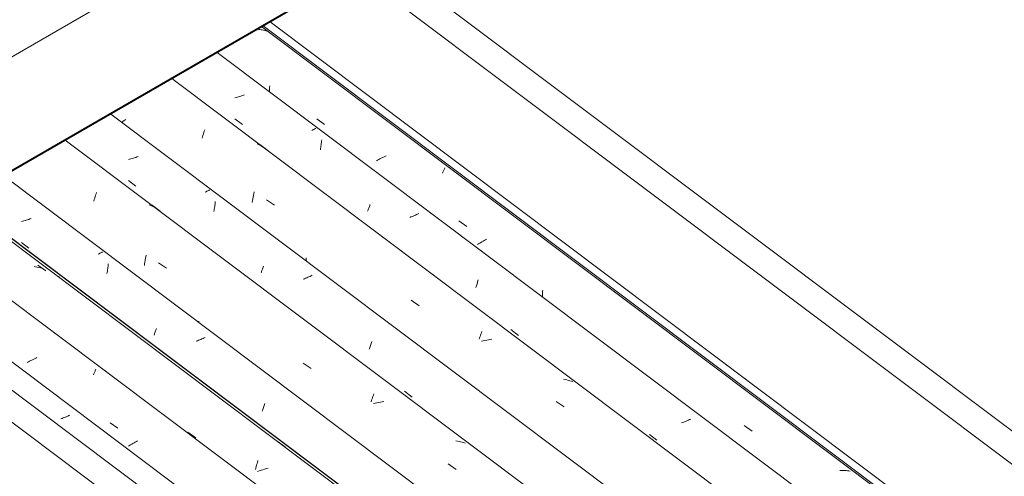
# Model space of a CAD drawing. Header units: metres. Extents: x -15.1 to 0.1, y 4 to 14.1.
# Tile 26 of 67: x -8.863 to -7.665, y 9.781 to 10.336. Entities that reach past the tile are written whole.
import ezdxf

# ---------------------------------------------------------------- set-up
doc = ezdxf.new("R2010")
doc.units = ezdxf.units.M
doc.layers.add('A-GLAZ-CWMG', color=7, linetype='Continuous', lineweight=5)
doc.layers.add('A-ROOF-OTLN', color=7, linetype='Continuous', lineweight=5)

# ---------------------------------------------------------------- blocks, each defined once
blk = doc.blocks.new('FP_34-ISO_01')
at = {"layer": 'A-GLAZ-CWMG'}
blk.add_line((-6.0523, 7.7305), (-9.1019, 10.0194), dxfattribs=at)
blk = doc.blocks.new('FP_35-ISO_01')
at = {"layer": 'A-GLAZ-CWMG', "color": 9, "true_color": 0xc0c0c0}
for p, q in [((-8.8081, 9.8526), (-8.8095, 9.8521)), ((-8.8068, 9.8532), (-8.8081, 9.8526)), ((-8.8054, 9.8538), (-8.8068, 9.8532)), ((-8.8041, 9.8544), (-8.8054, 9.8538)), ((-8.8027, 9.855), (-8.8041, 9.8544)), ((-8.8014, 9.8556), (-8.8027, 9.855)), ((-8.8109, 9.8515), (-8.8124, 9.851)), ((-8.8095, 9.8521), (-8.8109, 9.8515))]:
    blk.add_line(p, q, dxfattribs=at)
blk = doc.blocks.new('FP_36-ISO_01')
at = {"layer": 'A-GLAZ-CWMG'}
blk.add_line((-5.9397, 7.7936), (-8.9907, 10.0835), dxfattribs=at)
at = {"layer": 'A-GLAZ-CWMG', "color": 9, "true_color": 0xc0c0c0}
for p, q in [((-8.8431, 9.9247), (-8.8446, 9.924)), ((-8.8415, 9.9254), (-8.8431, 9.9247)), ((-8.8519, 9.9202), (-8.8533, 9.9194)), ((-8.8505, 9.921), (-8.8519, 9.9202)), ((-8.849, 9.9218), (-8.8505, 9.921)), ((-8.8476, 9.9225), (-8.849, 9.9218)), ((-8.8461, 9.9233), (-8.8476, 9.9225)), ((-8.8446, 9.924), (-8.8461, 9.9233)), ((-8.7729, 9.9047), (-8.7725, 9.9056)), ((-8.7725, 9.9056), (-8.7721, 9.9065)), ((-8.7721, 9.9065), (-8.7717, 9.9074)), ((-8.7717, 9.9074), (-8.7713, 9.9082)), ((-8.7713, 9.9082), (-8.7709, 9.909)), ((-8.7709, 9.909), (-8.7706, 9.9098)), ((-8.7706, 9.9098), (-8.7703, 9.9105)), ((-8.7703, 9.9105), (-8.7699, 9.9112)), ((-8.7527, 9.8464), (-8.7432, 9.8396)), ((-8.7289, 9.8187), (-8.7302, 9.8179)), ((-8.7276, 9.8196), (-8.7289, 9.8187)), ((-8.7262, 9.8204), (-8.7276, 9.8196)), ((-8.7249, 9.8212), (-8.7262, 9.8204)), ((-8.7235, 9.822), (-8.7249, 9.8212)), ((-8.7221, 9.8228), (-8.7235, 9.822)), ((-8.7206, 9.8236), (-8.7221, 9.8228)), ((-8.7192, 9.8243), (-8.7206, 9.8236))]:
    blk.add_line(p, q, dxfattribs=at)
blk = doc.blocks.new('FP_37-ISO_01')
at = {"layer": 'A-GLAZ-CWMG', "color": 9, "true_color": 0xc0c0c0}
blk.add_line((-8.8144, 10.0245), (-8.8154, 10.0239), dxfattribs=at)
blk = doc.blocks.new('Rectangular Mullion - Telha Fibrocimento - Ondulada-V21-ISO_01')
at = {"layer": 'A-GLAZ-CWMG'}
for p, q in [((-5.8796, 7.8238), (-8.934, 10.1163)), ((-5.8774, 7.8225), (-8.9337, 10.1164)), ((-5.9917, 7.7582), (-9.0467, 10.0512))]:
    blk.add_line(p, q, dxfattribs=at)
for name in ['FP_36-ISO_01', 'FP_37-ISO_01', 'FP_34-ISO_01', 'FP_35-ISO_01']:
    blk.add_blockref(name, (0, 0), dxfattribs=at)
blk = doc.blocks.new('FP_47-ISO_01')
at = {"layer": 'A-GLAZ-CWMG'}
blk.add_line((-6.022, 7.7468), (-9.0724, 10.0363), dxfattribs=at)
blk = doc.blocks.new('FP_49-ISO_01')
at = {"layer": 'A-GLAZ-CWMG'}
blk.add_line((-5.888, 7.8265), (-9.0205, 10.1776), dxfattribs=at)
at = {"layer": 'A-GLAZ-CWMG', "color": 9, "true_color": 0xc0c0c0}
for p, q in [((-8.8432, 10.0357), (-8.8451, 10.036)), ((-8.8412, 10.0354), (-8.8432, 10.0357)), ((-8.8392, 10.035), (-8.8412, 10.0354)), ((-8.8403, 10.0378), (-8.8306, 10.0307)), ((-8.8373, 10.0345), (-8.8392, 10.035)), ((-8.8354, 10.0341), (-8.8373, 10.0345)), ((-8.8335, 10.0335), (-8.8354, 10.0341)), ((-8.6581, 9.8347), (-8.6484, 9.8281)), ((-8.5484, 9.8233), (-8.5388, 9.8161)), ((-8.5755, 9.7913), (-8.575, 9.7932)), ((-8.575, 9.7932), (-8.5745, 9.795)), ((-8.5745, 9.795), (-8.5739, 9.7968)), ((-8.5739, 9.7968), (-8.5734, 9.7986)), ((-8.5734, 9.7986), (-8.5729, 9.8003)), ((-8.5759, 9.7894), (-8.5755, 9.7913)), ((-8.5712, 9.7877), (-8.5733, 9.7869)), ((-8.569, 9.7885), (-8.5712, 9.7877)), ((-8.5669, 9.7892), (-8.569, 9.7885)), ((-8.5648, 9.7899), (-8.5669, 9.7892)), ((-8.5626, 9.7906), (-8.5648, 9.7899)), ((-8.5605, 9.7912), (-8.5626, 9.7906))]:
    blk.add_line(p, q, dxfattribs=at)
blk = doc.blocks.new('FP_50-ISO_01')
at = {"layer": 'A-GLAZ-CWMG', "color": 9, "true_color": 0xc0c0c0}
for p, q in [((-8.856, 10.092), (-8.8575, 10.0916)), ((-8.8545, 10.0925), (-8.856, 10.092)), ((-8.853, 10.0929), (-8.8545, 10.0925)), ((-8.8515, 10.0934), (-8.853, 10.0929)), ((-8.8501, 10.0939), (-8.8515, 10.0934)), ((-8.8486, 10.0944), (-8.8501, 10.0939)), ((-8.859, 10.0912), (-8.8605, 10.0909)), ((-8.8575, 10.0916), (-8.859, 10.0912)), ((-8.8605, 10.0654), (-8.8513, 10.0584)), ((-8.7659, 10.0516), (-8.767, 10.0511)), ((-8.7649, 10.0522), (-8.7659, 10.0516)), ((-8.7638, 10.0528), (-8.7649, 10.0522)), ((-8.7627, 10.0533), (-8.7638, 10.0528)), ((-8.7617, 10.0539), (-8.7627, 10.0533)), ((-8.7559, 10.0306), (-8.7557, 10.0321)), ((-8.7557, 10.0321), (-8.7555, 10.0336)), ((-8.7555, 10.0336), (-8.7553, 10.0351)), ((-8.7553, 10.0351), (-8.7551, 10.0366)), ((-8.7551, 10.0366), (-8.755, 10.0381)), ((-8.755, 10.0381), (-8.7548, 10.0396)), ((-8.7565, 10.0277), (-8.7562, 10.0292)), ((-8.7562, 10.0292), (-8.7559, 10.0306)), ((-8.6966, 9.9599), (-8.6962, 9.961)), ((-8.6992, 9.9529), (-8.6988, 9.9538)), ((-8.6988, 9.9538), (-8.6985, 9.9547)), ((-8.6985, 9.9547), (-8.6981, 9.9557)), ((-8.6981, 9.9557), (-8.6977, 9.9567)), ((-8.6977, 9.9567), (-8.6974, 9.9578)), ((-8.6974, 9.9578), (-8.697, 9.9588)), ((-8.697, 9.9588), (-8.6966, 9.9599)), ((-8.6396, 9.9488), (-8.6409, 9.9482)), ((-8.6382, 9.9494), (-8.6396, 9.9488)), ((-8.6369, 9.95), (-8.6382, 9.9494)), ((-8.6465, 9.9459), (-8.6479, 9.9454)), ((-8.645, 9.9465), (-8.6465, 9.9459)), ((-8.6437, 9.9471), (-8.645, 9.9465)), ((-8.6423, 9.9476), (-8.6437, 9.9471)), ((-8.6409, 9.9482), (-8.6423, 9.9476)), ((-8.5665, 9.8635), (-8.5661, 9.8647)), ((-8.5661, 9.8647), (-8.5657, 9.8659)), ((-8.5657, 9.8659), (-8.5654, 9.8671)), ((-8.5654, 9.8671), (-8.565, 9.8683)), ((-8.565, 9.8683), (-8.5646, 9.8696)), ((-8.5676, 9.8603), (-8.5672, 9.8613)), ((-8.5672, 9.8613), (-8.5669, 9.8624)), ((-8.5669, 9.8624), (-8.5665, 9.8635))]:
    blk.add_line(p, q, dxfattribs=at)
blk = doc.blocks.new('FP_51-ISO_01')
at = {"layer": 'A-GLAZ-CWMG'}
blk.add_line((-5.7575, 7.9009), (-8.8072, 10.1898), dxfattribs=at)
at = {"layer": 'A-GLAZ-CWMG', "color": 9, "true_color": 0xc0c0c0}
for p, q in [((-8.7723, 10.1156), (-8.7718, 10.1175)), ((-8.7718, 10.1175), (-8.7713, 10.1193)), ((-8.7713, 10.1193), (-8.7708, 10.1211)), ((-8.7708, 10.1211), (-8.7703, 10.1228)), ((-8.7703, 10.1228), (-8.7697, 10.1245)), ((-8.7697, 10.1245), (-8.7692, 10.1262)), ((-8.7032, 10.1102), (-8.705, 10.1109)), ((-8.7015, 10.1094), (-8.7032, 10.1102)), ((-8.6997, 10.1086), (-8.7015, 10.1094)), ((-8.7013, 10.1105), (-8.6917, 10.1034)), ((-8.698, 10.1077), (-8.6997, 10.1086)), ((-8.6964, 10.1068), (-8.698, 10.1077)), ((-8.6948, 10.1058), (-8.6964, 10.1068)), ((-8.7099, 10.0438), (-8.7096, 10.0459)), ((-8.7096, 10.0459), (-8.7092, 10.0481)), ((-8.7092, 10.0481), (-8.7089, 10.0501)), ((-8.7108, 10.0373), (-8.7106, 10.0395)), ((-8.7106, 10.0395), (-8.7103, 10.0416)), ((-8.7103, 10.0416), (-8.7099, 10.0438)), ((-8.6937, 10.0407), (-8.684, 10.034)), ((-8.6449, 9.968), (-8.6449, 9.9699)), ((-8.5177, 9.9188), (-8.508, 9.9121)), ((-8.4341, 9.8753), (-8.4336, 9.8769)), ((-8.4336, 9.8769), (-8.433, 9.8784)), ((-8.433, 9.8784), (-8.4325, 9.8799)), ((-8.4325, 9.8799), (-8.432, 9.8814)), ((-8.4352, 9.8719), (-8.4346, 9.8736)), ((-8.4346, 9.8736), (-8.4341, 9.8753)), ((-8.4304, 9.8701), (-8.4325, 9.8695)), ((-8.4282, 9.8706), (-8.4304, 9.8701)), ((-8.426, 9.8711), (-8.4282, 9.8706)), ((-8.4239, 9.8715), (-8.426, 9.8711)), ((-8.4217, 9.8719), (-8.4239, 9.8715)), ((-8.4196, 9.8722), (-8.4217, 9.8719)), ((-8.3303, 9.8239), (-8.3323, 9.8242)), ((-8.3283, 9.8236), (-8.3303, 9.8239)), ((-8.3264, 9.8231), (-8.3283, 9.8236)), ((-8.3245, 9.8227), (-8.3264, 9.8231)), ((-8.3226, 9.8222), (-8.3245, 9.8227)), ((-8.3207, 9.8216), (-8.3226, 9.8222)), ((-8.3415, 9.7964), (-8.3318, 9.7896))]:
    blk.add_line(p, q, dxfattribs=at)
blk = doc.blocks.new('FP_52-ISO_01')
at = {"layer": 'A-GLAZ-CWMG', "color": 9, "true_color": 0xc0c0c0}
for p, q in [((-8.7289, 10.1666), (-8.7304, 10.1662)), ((-8.7274, 10.167), (-8.7289, 10.1666)), ((-8.7259, 10.1674), (-8.7274, 10.167)), ((-8.7244, 10.1678), (-8.7259, 10.1674)), ((-8.7229, 10.1683), (-8.7244, 10.1678)), ((-8.7215, 10.1688), (-8.7229, 10.1683)), ((-8.72, 10.1693), (-8.7215, 10.1688)), ((-8.7186, 10.1698), (-8.72, 10.1693)), ((-8.7304, 10.1408), (-8.7212, 10.1337)), ((-8.6338, 10.1281), (-8.6348, 10.1276)), ((-8.6327, 10.1287), (-8.6338, 10.1281)), ((-8.6317, 10.1293), (-8.6327, 10.1287)), ((-8.6359, 10.127), (-8.637, 10.1265)), ((-8.6348, 10.1276), (-8.6359, 10.127)), ((-8.6264, 10.1031), (-8.6261, 10.1045)), ((-8.6261, 10.1045), (-8.6259, 10.106)), ((-8.6259, 10.106), (-8.6256, 10.1075)), ((-8.6256, 10.1075), (-8.6254, 10.109)), ((-8.6254, 10.109), (-8.6252, 10.1105)), ((-8.6252, 10.1105), (-8.625, 10.112)), ((-8.625, 10.112), (-8.6249, 10.1135)), ((-8.6249, 10.1135), (-8.6247, 10.115)), ((-8.568, 10.0311), (-8.5676, 10.0321)), ((-8.5676, 10.0321), (-8.5673, 10.0331)), ((-8.5673, 10.0331), (-8.5669, 10.0342)), ((-8.5669, 10.0342), (-8.5665, 10.0353)), ((-8.5665, 10.0353), (-8.5661, 10.0364)), ((-8.5691, 10.0283), (-8.5687, 10.0292)), ((-8.5687, 10.0292), (-8.5684, 10.0301)), ((-8.5684, 10.0301), (-8.568, 10.0311)), ((-8.5164, 10.0213), (-8.5178, 10.0208)), ((-8.5149, 10.0219), (-8.5164, 10.0213)), ((-8.5136, 10.0225), (-8.5149, 10.0219)), ((-8.5122, 10.023), (-8.5136, 10.0225)), ((-8.5108, 10.0236), (-8.5122, 10.023)), ((-8.5095, 10.0242), (-8.5108, 10.0236)), ((-8.5081, 10.0248), (-8.5095, 10.0242)), ((-8.5068, 10.0255), (-8.5081, 10.0248)), ((-8.4375, 9.9357), (-8.4371, 9.9367)), ((-8.4371, 9.9367), (-8.4367, 9.9378)), ((-8.4367, 9.9378), (-8.4364, 9.939)), ((-8.4364, 9.939), (-8.436, 9.9401)), ((-8.436, 9.9401), (-8.4356, 9.9413)), ((-8.4356, 9.9413), (-8.4352, 9.9425)), ((-8.4352, 9.9425), (-8.4349, 9.9437)), ((-8.4349, 9.9437), (-8.4345, 9.945)), ((-8.3946, 9.8846), (-8.3854, 9.8776))]:
    blk.add_line(p, q, dxfattribs=at)
blk = doc.blocks.new('FP_53-ISO_01')
at = {"layer": 'A-GLAZ-CWMG', "color": 9, "true_color": 0xc0c0c0}
for p, q in [((-8.6777, 10.2642), (-8.6769, 10.2637)), ((-8.737, 10.2124), (-8.7386, 10.2113)), ((-8.7353, 10.2136), (-8.737, 10.2124)), ((-8.7335, 10.2148), (-8.7353, 10.2136)), ((-8.6387, 10.1989), (-8.6381, 10.2006)), ((-8.6381, 10.2006), (-8.6376, 10.2022)), ((-8.6408, 10.192), (-8.6403, 10.1938)), ((-8.6403, 10.1938), (-8.6397, 10.1955)), ((-8.6397, 10.1955), (-8.6392, 10.1972)), ((-8.6392, 10.1972), (-8.6387, 10.1989)), ((-8.5722, 10.1844), (-8.5739, 10.1852)), ((-8.5705, 10.1836), (-8.5722, 10.1844)), ((-8.5705, 10.1844), (-8.5609, 10.1772)), ((-8.5688, 10.1827), (-8.5705, 10.1836)), ((-8.5672, 10.1817), (-8.5688, 10.1827)), ((-8.5656, 10.1807), (-8.5672, 10.1817)), ((-8.564, 10.1797), (-8.5656, 10.1807)), ((-8.5797, 10.114), (-8.5794, 10.1162)), ((-8.5794, 10.1162), (-8.579, 10.1183)), ((-8.579, 10.1183), (-8.5787, 10.1205)), ((-8.5787, 10.1205), (-8.5783, 10.1226)), ((-8.5783, 10.1226), (-8.5779, 10.1247)), ((-8.5779, 10.1247), (-8.5775, 10.1267)), ((-8.5623, 10.1172), (-8.5527, 10.1105)), ((-8.5141, 10.0447), (-8.5141, 10.0466)), ((-8.5141, 10.0428), (-8.5141, 10.0447)), ((-8.3864, 9.9951), (-8.3767, 9.9883)), ((-8.3039, 9.9478), (-8.3033, 9.9495)), ((-8.3033, 9.9495), (-8.3028, 9.9511)), ((-8.3028, 9.9511), (-8.3022, 9.9526)), ((-8.3022, 9.9526), (-8.3017, 9.9541)), ((-8.3017, 9.9541), (-8.3012, 9.9556)), ((-8.3012, 9.9556), (-8.3006, 9.957)), ((-8.299, 9.9459), (-8.3012, 9.9454)), ((-8.2969, 9.9464), (-8.299, 9.9459)), ((-8.2947, 9.9468), (-8.2969, 9.9464)), ((-8.2926, 9.9472), (-8.2947, 9.9468)), ((-8.2904, 9.9475), (-8.2926, 9.9472)), ((-8.2883, 9.9478), (-8.2904, 9.9475)), ((-8.1992, 9.8987), (-8.2012, 9.8991)), ((-8.1973, 9.8983), (-8.1992, 9.8987)), ((-8.1954, 9.8978), (-8.1973, 9.8983)), ((-8.1935, 9.8973), (-8.1954, 9.8978)), ((-8.1917, 9.8967), (-8.1935, 9.8973)), ((-8.1898, 9.896), (-8.1917, 9.8967)), ((-8.2103, 9.8723), (-8.2006, 9.8656))]:
    blk.add_line(p, q, dxfattribs=at)
at = {"layer": 'A-GLAZ-CWMG'}
blk.add_line((-5.628, 7.9755), (-8.6776, 10.2644), dxfattribs=at)
blk = doc.blocks.new('FP_54-ISO_01')
at = {"layer": 'A-GLAZ-CWMG', "color": 9, "true_color": 0xc0c0c0}
for p, q in [((-8.5994, 10.2416), (-8.601, 10.2412)), ((-8.5979, 10.242), (-8.5994, 10.2416)), ((-8.5964, 10.2424), (-8.5979, 10.242)), ((-8.595, 10.2429), (-8.5964, 10.2424)), ((-8.5935, 10.2433), (-8.595, 10.2429)), ((-8.592, 10.2438), (-8.5935, 10.2433)), ((-8.5905, 10.2443), (-8.592, 10.2438)), ((-8.5891, 10.2448), (-8.5905, 10.2443)), ((-8.601, 10.2157), (-8.5918, 10.2086)), ((-8.5062, 10.2022), (-8.5075, 10.2015)), ((-8.5049, 10.2028), (-8.5062, 10.2022)), ((-8.5037, 10.2035), (-8.5049, 10.2028)), ((-8.5025, 10.2042), (-8.5037, 10.2035)), ((-8.4956, 10.187), (-8.4954, 10.1885)), ((-8.4954, 10.1885), (-8.4953, 10.1901)), ((-8.4969, 10.1781), (-8.4966, 10.1796)), ((-8.4966, 10.1796), (-8.4964, 10.181)), ((-8.4964, 10.181), (-8.4962, 10.1825)), ((-8.4962, 10.1825), (-8.496, 10.184)), ((-8.496, 10.184), (-8.4958, 10.1855)), ((-8.4958, 10.1855), (-8.4956, 10.187)), ((-8.4396, 10.1033), (-8.4393, 10.1042)), ((-8.4393, 10.1042), (-8.4389, 10.1051)), ((-8.4389, 10.1051), (-8.4385, 10.1061)), ((-8.4385, 10.1061), (-8.4382, 10.1071)), ((-8.4382, 10.1071), (-8.4378, 10.1081)), ((-8.4378, 10.1081), (-8.4374, 10.1092)), ((-8.4374, 10.1092), (-8.437, 10.1103)), ((-8.437, 10.1103), (-8.4367, 10.1114)), ((-8.3869, 10.0964), (-8.3883, 10.0958)), ((-8.3855, 10.0969), (-8.3869, 10.0964)), ((-8.3841, 10.0975), (-8.3855, 10.0969)), ((-8.3827, 10.0981), (-8.3841, 10.0975)), ((-8.3813, 10.0987), (-8.3827, 10.0981)), ((-8.38, 10.0993), (-8.3813, 10.0987)), ((-8.3787, 10.0999), (-8.38, 10.0993)), ((-8.3774, 10.1005), (-8.3787, 10.0999)), ((-8.308, 10.0107), (-8.3076, 10.0117)), ((-8.3076, 10.0117), (-8.3073, 10.0128)), ((-8.3073, 10.0128), (-8.3069, 10.014)), ((-8.3069, 10.014), (-8.3065, 10.0151)), ((-8.3065, 10.0151), (-8.3061, 10.0163)), ((-8.3061, 10.0163), (-8.3058, 10.0175)), ((-8.3058, 10.0175), (-8.3054, 10.0187)), ((-8.3054, 10.0187), (-8.305, 10.02)), ((-8.2652, 9.9595), (-8.2559, 9.9525)), ((-8.0563, 9.8466), (-8.0577, 9.8461)), ((-8.0549, 9.8472), (-8.0563, 9.8466)), ((-8.0535, 9.8477), (-8.0549, 9.8472)), ((-8.0521, 9.8483), (-8.0535, 9.8477)), ((-8.0507, 9.8489), (-8.0521, 9.8483)), ((-8.0493, 9.8495), (-8.0507, 9.8489)), ((-8.048, 9.8501), (-8.0493, 9.8495)), ((-8.0467, 9.8507), (-8.048, 9.8501)), ((-8.0969, 9.832), (-8.0877, 9.825))]:
    blk.add_line(p, q, dxfattribs=at)
blk = doc.blocks.new('FP_55-ISO_01')
at = {"layer": 'A-GLAZ-CWMG', "color": 9, "true_color": 0xc0c0c0}
for p, q in [((-8.5721, 10.3243), (-8.5734, 10.3244)), ((-8.5706, 10.3241), (-8.5721, 10.3243)), ((-8.5691, 10.3239), (-8.5706, 10.3241)), ((-8.5676, 10.3237), (-8.5691, 10.3239)), ((-8.5661, 10.3234), (-8.5676, 10.3237)), ((-8.5647, 10.3231), (-8.5661, 10.3234)), ((-8.5632, 10.3227), (-8.5647, 10.3231)), ((-8.5618, 10.3223), (-8.5632, 10.3227)), ((-8.5588, 10.2497), (-8.5587, 10.2511)), ((-8.5588, 10.2482), (-8.5588, 10.2497)), ((-8.5587, 10.2526), (-8.5586, 10.254)), ((-8.5587, 10.2511), (-8.5587, 10.2526)), ((-8.5586, 10.254), (-8.5585, 10.2555)), ((-8.5014, 10.2156), (-8.4919, 10.2088)), ((-8.4275, 10.1654), (-8.4289, 10.1646)), ((-8.426, 10.1662), (-8.4275, 10.1654)), ((-8.4246, 10.1669), (-8.426, 10.1662)), ((-8.4231, 10.1677), (-8.4246, 10.1669)), ((-8.4216, 10.1684), (-8.4231, 10.1677)), ((-8.4201, 10.1691), (-8.4216, 10.1684)), ((-8.4186, 10.1698), (-8.4201, 10.1691)), ((-8.4171, 10.1705), (-8.4186, 10.1698)), ((-8.3476, 10.1515), (-8.3472, 10.1524)), ((-8.3472, 10.1524), (-8.3469, 10.1532)), ((-8.3469, 10.1532), (-8.3465, 10.154)), ((-8.3465, 10.154), (-8.3462, 10.1547)), ((-8.3462, 10.1547), (-8.3458, 10.1555)), ((-8.3458, 10.1555), (-8.3455, 10.1561)), ((-8.3484, 10.1497), (-8.348, 10.1506)), ((-8.348, 10.1506), (-8.3476, 10.1515)), ((-8.3284, 10.0915), (-8.3189, 10.0846)), ((-8.2963, 10.0686), (-8.2977, 10.0678)), ((-8.2949, 10.0694), (-8.2963, 10.0686)), ((-8.3046, 10.0638), (-8.3058, 10.063)), ((-8.3032, 10.0646), (-8.3046, 10.0638)), ((-8.3019, 10.0654), (-8.3032, 10.0646)), ((-8.3005, 10.0662), (-8.3019, 10.0654)), ((-8.2991, 10.067), (-8.3005, 10.0662)), ((-8.2977, 10.0678), (-8.2991, 10.067)), ((-8.227, 10.0008), (-8.2269, 10.0025)), ((-8.227, 9.9991), (-8.227, 10.0008)), ((-8.2269, 10.0025), (-8.2268, 10.0042)), ((-8.2268, 10.0042), (-8.2267, 10.0059)), ((-8.2267, 10.0059), (-8.2266, 10.0076)), ((-7.9817, 9.8428), (-7.9721, 9.836)), ((-7.8637, 9.7884), (-7.8653, 9.7884)), ((-7.8621, 9.7884), (-7.8637, 9.7884)), ((-7.8606, 9.7884), (-7.8621, 9.7884)), ((-7.859, 9.7883), (-7.8606, 9.7884)), ((-7.8575, 9.7882), (-7.859, 9.7883)), ((-7.856, 9.788), (-7.8575, 9.7882)), ((-7.8545, 9.7878), (-7.856, 9.788)), ((-7.853, 9.7875), (-7.8545, 9.7878))]:
    blk.add_line(p, q, dxfattribs=at)
at = {"layer": 'A-GLAZ-CWMG'}
blk.add_line((-5.5154, 8.0386), (-8.5664, 10.3285), dxfattribs=at)
blk = doc.blocks.new('Rectangular Mullion - Telha Fibrocimento - Ondulada-V41-ISO_01')
at = {"layer": 'A-GLAZ-CWMG'}
for p, q in [((-5.5674, 8.0032), (-8.6224, 10.2961)), ((-5.6968, 7.9284), (-8.7519, 10.2214)), ((-5.8268, 7.8531), (-8.882, 10.1462))]:
    blk.add_line(p, q, dxfattribs=at)
for name in ['FP_55-ISO_01', 'FP_53-ISO_01', 'FP_54-ISO_01', 'FP_51-ISO_01', 'FP_49-ISO_01', 'FP_52-ISO_01', 'FP_50-ISO_01', 'FP_47-ISO_01']:
    blk.add_blockref(name, (0, 0), dxfattribs=at)

msp = doc.modelspace()

# ---------------------------------------------------------------- linework, layer by layer
at = {"layer": 'A-ROOF-OTLN'}
for p, q in [((-8.5513, 10.5083), (-5.6682, 8.3443)), ((-10.1568, 9.5493), (-8.5513, 10.4763)), ((-10.0375, 9.4805), (-8.4476, 10.3984)), ((-10.0363, 9.4798), (-8.4478, 10.397)), ((-8.4528, 10.394), (-5.6682, 8.304)), ((-8.5581, 10.3333), (-5.7734, 8.2432)), ((-8.5683, 10.3274), (-5.7788, 8.2338))]:
    msp.add_line(p, q, dxfattribs=at)

# ---------------------------------------------------------------- block references
at = {"layer": 'A-GLAZ-CWMG'}
for name in ['Rectangular Mullion - Telha Fibrocimento - Ondulada-V41-ISO_01', 'Rectangular Mullion - Telha Fibrocimento - Ondulada-V21-ISO_01']:
    msp.add_blockref(name, (0, 0), dxfattribs=at)

doc.saveas('drawing.dxf')
